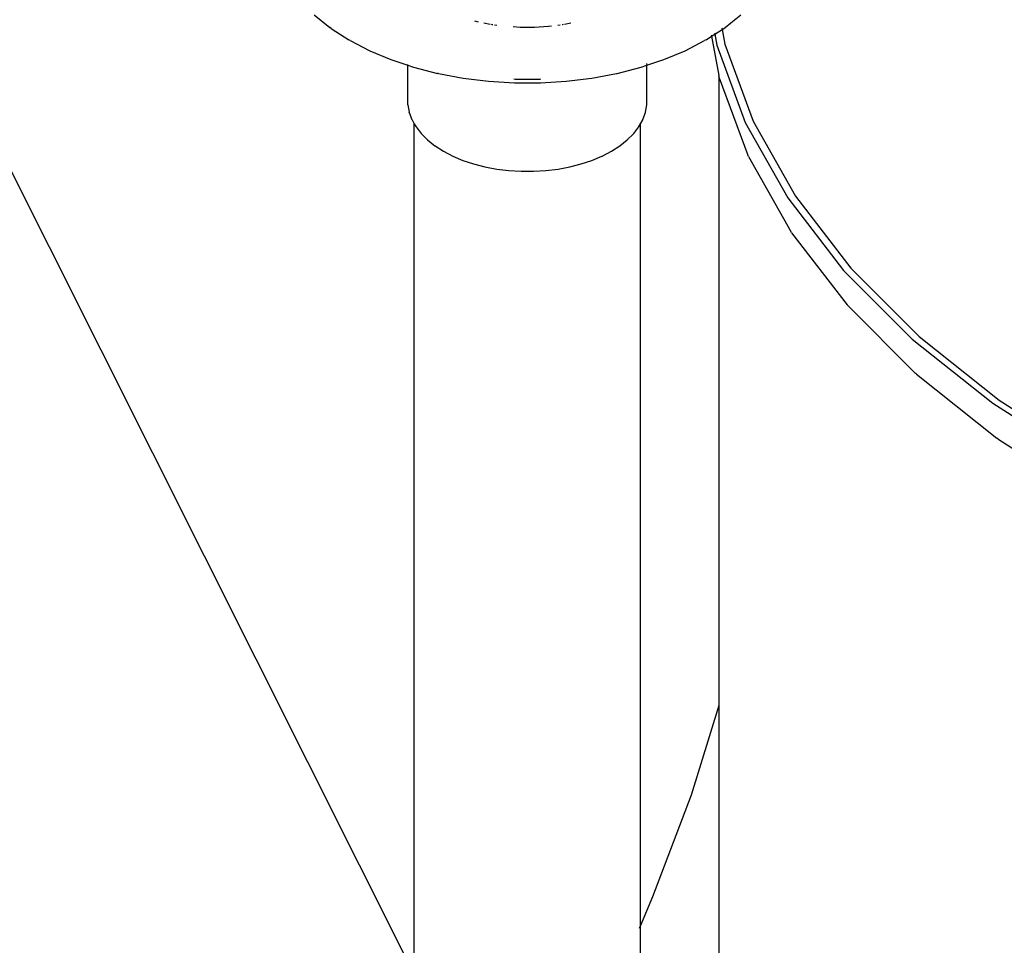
# Model space of a CAD drawing. Extents: x -18027 to -11651, y 1687 to 5059.
# Tile 156 of 170: x -13275 to -13236, y 3000 to 3036. Entities that reach past the tile are written whole.
import ezdxf

# ---------------------------------------------------------------- set-up
doc = ezdxf.new("R2010")
doc.units = 0
doc.header["$MEASUREMENT"] = 0
doc.layers.get('0').update_dxf_attribs({"linetype": 'CONTINUOUS'})
doc.layers.add('TANK', color=2, linetype='CONTINUOUS')
doc.layers.add('TEXT', color=3, linetype='CONTINUOUS')
doc.styles.add('SIMPLEX', font='simplex')
doc.dimstyles.new('DIM96', dxfattribs={"dimscale": 96, "dimtxt": 0.125, "dimasz": 0.125, "dimexe": 0.0625, "dimexo": 0.0625, "dimgap": 0.0625, "dimtad": 1, "dimdec": 4, "dimzin": 3, "dimdsep": 46, "dimlunit": 4, "dimtxsty": 'SIMPLEX', "dimcen": 0, "dimdle": 0.0625, "dimclrd": 3, "dimclre": 3, "dimclrt": 3, "dimadec": 0, "dimazin": 0, "dimtfac": 1, "dimtdec": 4, "dimtmove": 2, "dimatfit": 3, "dimfxl": 1, "dimfrac": 2, "dimtolj": 1, "dimtzin": 0, "dimarcsym": 0})

# ---------------------------------------------------------------- blocks, each defined once
blk = doc.blocks.new('12-14 TANKS')
for p, q in [((146.733, 86.953), (147.044, 86.706)), ((149.921, 86.836), (149.993, 86.818)), ((155.006, 86.795), (155.205, 86.953)), ((147.071, 86.685), (147.044, 86.706)), ((147.071, 86.685), (147.422, 86.46)), ((150.104, 86.796), (150.232, 86.772)), ((150.251, 86.768), (150.272, 86.764)), ((150.272, 86.764), (150.281, 86.763)), ((150.317, 86.759), (150.364, 86.753)), ((150.685, 86.722), (150.828, 86.713)), ((150.828, 86.713), (151.11, 86.713)), ((151.11, 86.713), (151.39, 86.73)), ((151.39, 86.73), (151.447, 86.737)), ((151.574, 86.753), (151.621, 86.759)), ((151.656, 86.763), (151.666, 86.764)), ((151.666, 86.764), (151.686, 86.768)), ((151.706, 86.772), (151.834, 86.796)), ((154.69, 86.572), (154.838, 86.666)), ((154.832, 86.696), (154.835, 86.68)), ((154.837, 86.67), (154.838, 86.666)), ((154.838, 86.666), (154.867, 86.685)), ((154.838, 86.666), (154.892, 86.371)), ((154.867, 86.685), (154.894, 86.706)), ((154.894, 86.706), (155.006, 86.795)), ((147.45, 86.445), (147.422, 86.46)), ((147.45, 86.445), (147.837, 86.244)), ((154.101, 86.244), (154.488, 86.445)), ((154.516, 86.46), (154.488, 86.445)), ((154.516, 86.46), (154.627, 86.531)), ((154.621, 86.56), (154.624, 86.544)), ((154.626, 86.534), (154.627, 86.531)), ((154.627, 86.531), (154.69, 86.572)), ((154.627, 86.531), (154.769, 85.751)), ((154.685, 86.601), (154.688, 86.585)), ((154.69, 86.575), (154.69, 86.572)), ((154.69, 86.572), (154.73, 86.356)), ((147.837, 86.244), (148.259, 86.067)), ((153.679, 86.067), (154.101, 86.244)), ((154.73, 86.356), (155.296, 84.817)), ((154.892, 86.371), (155.455, 84.842)), ((148.259, 86.067), (148.596, 85.955)), ((153.342, 85.955), (153.679, 86.067)), ((148.596, 85.955), (148.596, 85.97)), ((148.596, 85.955), (148.71, 85.916)), ((148.596, 85.175), (148.596, 85.955)), ((148.71, 85.916), (149.186, 85.794)), ((152.752, 85.794), (153.228, 85.916)), ((153.228, 85.916), (153.342, 85.955)), ((153.342, 85.97), (153.342, 85.987)), ((153.342, 85.955), (153.342, 85.959)), ((153.342, 85.175), (153.342, 85.955)), ((149.201, 85.79), (149.186, 85.794)), ((149.201, 85.79), (149.692, 85.698)), ((149.692, 85.698), (150.197, 85.636)), ((150.701, 85.683), (150.724, 85.682)), ((150.724, 85.682), (151.214, 85.682)), ((151.214, 85.682), (151.237, 85.683)), ((151.741, 85.636), (152.246, 85.698)), ((152.246, 85.698), (152.737, 85.79)), ((152.737, 85.79), (152.752, 85.794)), ((154.769, 85.751), (154.769, 85.747)), ((154.769, 85.747), (154.772, 85.734)), ((154.769, 85.747), (154.769, 73.248)), ((154.78, 85.707), (154.772, 85.734)), ((154.78, 85.707), (155.345, 84.171)), ((150.197, 85.636), (150.711, 85.605)), ((150.711, 85.605), (151.227, 85.605)), ((151.227, 85.605), (151.741, 85.636)), ((148.596, 85.169), (148.596, 85.175)), ((148.596, 85.169), (148.622, 85.026)), ((153.316, 85.026), (153.342, 85.169)), ((153.342, 85.169), (153.342, 85.175)), ((148.624, 85.02), (148.622, 85.026)), ((148.624, 85.02), (148.675, 84.879)), ((148.678, 84.873), (148.675, 84.879)), ((148.678, 84.873), (148.722, 84.795)), ((153.216, 84.795), (153.26, 84.873)), ((153.26, 84.873), (153.263, 84.879)), ((153.263, 84.879), (153.314, 85.02)), ((153.314, 85.02), (153.316, 85.026)), ((148.722, 84.795), (148.722, 84.806)), ((148.722, 84.795), (148.755, 84.737)), ((148.722, 64.623), (148.722, 84.795)), ((148.758, 84.732), (148.755, 84.737)), ((148.758, 84.732), (148.859, 84.601)), ((153.079, 84.601), (153.18, 84.732)), ((153.18, 84.732), (153.183, 84.737)), ((153.183, 84.737), (153.216, 84.795)), ((153.216, 84.795), (153.216, 84.806)), ((153.216, 68.885), (153.216, 84.795)), ((155.296, 84.817), (156.138, 83.321)), ((155.455, 84.842), (156.292, 83.355)), ((148.863, 84.597), (148.859, 84.601)), ((148.863, 84.597), (148.987, 84.473)), ((148.987, 84.473), (149.132, 84.357)), ((152.806, 84.357), (152.951, 84.473)), ((152.951, 84.473), (153.075, 84.597)), ((153.075, 84.597), (153.079, 84.601)), ((149.136, 84.354), (149.132, 84.357)), ((149.136, 84.354), (149.301, 84.248)), ((152.637, 84.248), (152.802, 84.354)), ((152.802, 84.354), (152.806, 84.357)), ((149.301, 84.248), (149.485, 84.153)), ((149.489, 84.151), (149.485, 84.153)), ((149.489, 84.151), (149.688, 84.068)), ((152.25, 84.068), (152.449, 84.151)), ((152.449, 84.151), (152.453, 84.153)), ((152.453, 84.153), (152.637, 84.248)), ((155.358, 84.146), (155.345, 84.171)), ((155.358, 84.146), (156.198, 82.653)), ((149.688, 84.068), (149.901, 83.997)), ((149.901, 83.997), (150.126, 83.939)), ((150.126, 83.939), (150.36, 83.895)), ((150.36, 83.895), (150.601, 83.865)), ((151.337, 83.865), (151.578, 83.895)), ((151.578, 83.895), (151.812, 83.939)), ((151.812, 83.939), (152.037, 83.997)), ((152.037, 83.997), (152.25, 84.068)), ((150.601, 83.865), (150.846, 83.851)), ((150.846, 83.851), (151.092, 83.851)), ((151.092, 83.851), (151.337, 83.865)), ((156.138, 83.321), (157.247, 81.883)), ((156.292, 83.355), (157.393, 81.926)), ((156.214, 82.631), (156.198, 82.653)), ((156.214, 82.631), (157.319, 81.198)), ((157.393, 81.926), (158.747, 80.572)), ((157.247, 81.883), (158.61, 80.52)), ((157.319, 81.198), (158.677, 79.839)), ((158.747, 80.572), (160.339, 79.307)), ((158.61, 80.52), (160.212, 79.248)), ((158.695, 79.822), (158.677, 79.839)), ((158.695, 79.822), (160.29, 78.554)), ((160.212, 79.248), (162.035, 78.078)), ((160.339, 79.307), (162.151, 78.145)), ((160.309, 78.542), (160.29, 78.554)), ((160.309, 78.542), (162.124, 77.378)), ((154.769, 73.248), (154.218, 71.474)), ((154.769, 73.248), (154.769, 67.66)), ((154.218, 71.474), (153.451, 69.455)), ((153.451, 69.455), (153.216, 68.885)), ((153.216, 68.885), (153.191, 68.825)), ((153.216, 67.057), (153.216, 68.885))]:
    blk.add_line(p, q)

msp = doc.modelspace()

# ---------------------------------------------------------------- block references
at = {"layer": 'TANK', "xscale": 2, "yscale": 2, "zscale": 2}
msp.add_blockref('12-14 TANKS', (-13556.742, 2862.668), dxfattribs=at)

# ---------------------------------------------------------------- leaders
at = {"layer": 'TEXT'}
msp.add_leader([(-13286.619, 3052.893), (-13257.109, 2994.139), (-13245.004, 2994.139)], dimstyle='DIM96', override={"dimgap": 0.0625, "dimtad": 0}, dxfattribs=at)

doc.saveas('drawing.dxf')
